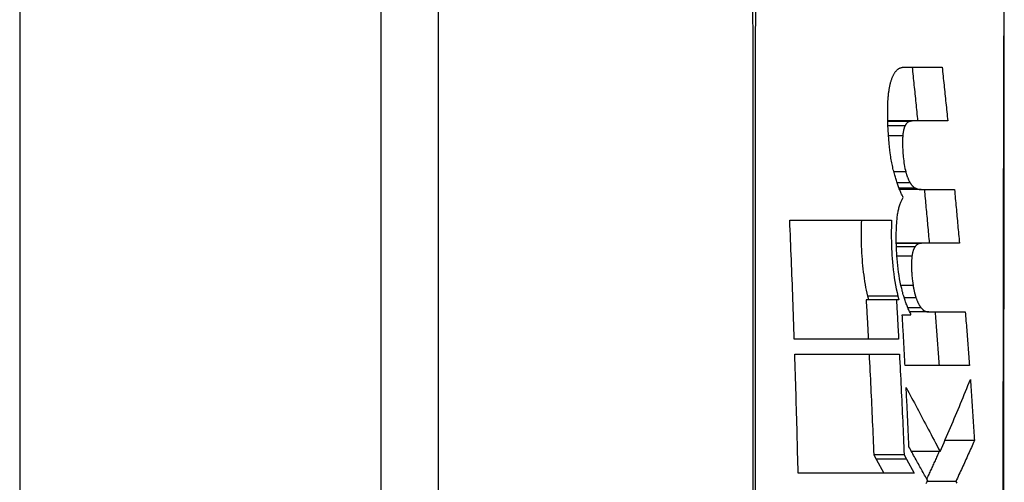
# Model space of a CAD drawing. Header units: inches. Extents: x 27 to 746, y 82 to 339.
# Tile 81 of 193: x 209.724 to 209.994, y 216.675 to 216.802. Entities that reach past the tile are written whole.
import ezdxf

# ---------------------------------------------------------------- set-up
doc = ezdxf.new("R2010")
doc.units = ezdxf.units.IN
doc.header["$MEASUREMENT"] = 0
doc.layers.add('Visible Edges(ANSI)', color=7, linetype='Continuous', lineweight=25)
doc.layers.add('Visible Tangent Edges(ANSI)', color=7, linetype='Continuous', lineweight=25)

msp = doc.modelspace()

# ---------------------------------------------------------------- linework, layer by layer
at = {"layer": 'Visible Edges(ANSI)'}
for p, q in [((209.82313, 217.93589), (209.82313, 194.21589)), ((209.83888, 216.1822), (209.83888, 217.03958)), ((209.9665, 216.78917), (209.97691, 216.78917)), ((209.96943, 216.77447), (209.96201, 216.77447)), ((209.97843, 216.77447), (209.96943, 216.77447)), ((209.97118, 216.75562), (209.96525, 216.75562)), ((209.97118, 216.75562), (209.98028, 216.75562)), ((209.93514, 216.74722), (209.96307, 216.74722)), ((209.97226, 216.74091), (209.96435, 216.74091)), ((209.98164, 216.74091), (209.97226, 216.74091)), ((209.96438, 216.72537), (209.95608, 216.72537)), ((209.96502, 216.72537), (209.96438, 216.72537)), ((209.97327, 216.72206), (209.96803, 216.72206)), ((209.97327, 216.72206), (209.98324, 216.72206)), ((209.96598, 216.72123), (209.96836, 216.72123)), ((209.96836, 216.72123), (209.96835, 216.72144)), ((209.96498, 216.71461), (209.9364, 216.71461)), ((209.93654, 216.71047), (209.9652, 216.71047)), ((209.98437, 216.70735), (209.96675, 216.70735)), ((209.98574, 216.68674), (209.97766, 216.68674)), ((209.96647, 216.68287), (209.95815, 216.68287)), ((209.95815, 216.68287), (209.95883, 216.68164)), ((209.95883, 216.68164), (209.96091, 216.67785)), ((209.96647, 216.68287), (209.96715, 216.68164)), ((209.96715, 216.68164), (209.96924, 216.67785)), ((209.97635, 216.68374), (209.96854, 216.68374)), ((209.96924, 216.67785), (209.93744, 216.67785)), ((209.98066, 216.67555), (209.97284, 216.67555))]:
    msp.add_line(p, q, dxfattribs=at)
at = {"layer": 'Visible Edges(ANSI)', "flags": 128}
for points in [[(209.99392, 216.42811), (209.99391, 216.4433), (209.99389, 216.45893), (209.99388, 216.47496), (209.99386, 216.49131), (209.99385, 216.50794), (209.99383, 216.52477), (209.99382, 216.54175), (209.99382, 216.55889), (209.99381, 216.57621), (209.99381, 216.59366), (209.9938, 216.61117), (209.99381, 216.62868), (209.99381, 216.64613), (209.99382, 216.66346), (209.99382, 216.68059), (209.99383, 216.69756), (209.99385, 216.71438), (209.99386, 216.731), (209.99388, 216.74734), (209.99389, 216.76335), (209.99391, 216.77898), (209.99392, 216.79415), (209.99394, 216.80884)], [(209.9625, 216.78368), (209.96255, 216.78391), (209.96259, 216.78413), (209.96264, 216.78435), (209.96269, 216.78456), (209.96274, 216.78477), (209.96279, 216.78497), (209.96285, 216.78516), (209.9629, 216.78535), (209.96296, 216.78554), (209.96302, 216.78572), (209.96308, 216.78589), (209.96314, 216.78606), (209.9632, 216.78623), (209.96327, 216.78639), (209.96333, 216.78654), (209.9634, 216.78669), (209.96347, 216.78684), (209.96354, 216.78698), (209.96361, 216.78711), (209.96368, 216.78724), (209.96375, 216.78737), (209.96382, 216.78749), (209.9639, 216.78761), (209.96397, 216.78772)], [(209.96397, 216.78772), (209.96407, 216.78786), (209.96416, 216.78798), (209.96426, 216.7881), (209.96436, 216.78821), (209.96446, 216.78831), (209.96456, 216.78841), (209.96466, 216.7885), (209.96476, 216.78859), (209.96487, 216.78866), (209.96497, 216.78873), (209.96508, 216.7888), (209.96519, 216.78886), (209.96529, 216.78891), (209.9654, 216.78896), (209.96551, 216.789), (209.96562, 216.78904), (209.96573, 216.78907), (209.96584, 216.7891), (209.96595, 216.78912), (209.96606, 216.78914), (209.96617, 216.78915), (209.96628, 216.78916), (209.96639, 216.78917), (209.9665, 216.78917)], [(209.96869, 216.78917), (209.96875, 216.78856), (209.96881, 216.78795), (209.96888, 216.78734), (209.96894, 216.78672), (209.969, 216.78611), (209.96907, 216.7855), (209.96913, 216.78489), (209.96919, 216.78427), (209.96926, 216.78366), (209.96932, 216.78305), (209.96938, 216.78243), (209.96945, 216.78182), (209.96951, 216.78121), (209.96957, 216.7806), (209.96963, 216.77998), (209.9697, 216.77937), (209.96976, 216.77876), (209.96982, 216.77814), (209.96988, 216.77753), (209.96994, 216.77692), (209.97001, 216.7763), (209.97007, 216.77569), (209.97013, 216.77508), (209.97019, 216.77447)], [(209.97691, 216.78917), (209.97698, 216.78856), (209.97704, 216.78795), (209.9771, 216.78734), (209.97717, 216.78672), (209.97723, 216.78611), (209.9773, 216.7855), (209.97736, 216.78489), (209.97742, 216.78427), (209.97749, 216.78366), (209.97755, 216.78305), (209.97761, 216.78243), (209.97768, 216.78182), (209.97774, 216.78121), (209.9778, 216.7806), (209.97787, 216.77998), (209.97793, 216.77937), (209.97799, 216.77876), (209.97806, 216.77814), (209.97812, 216.77753), (209.97818, 216.77692), (209.97824, 216.7763), (209.97831, 216.77569), (209.97837, 216.77508), (209.97843, 216.77447)], [(209.96198, 216.77747), (209.96198, 216.77776), (209.96199, 216.77804), (209.96199, 216.77832), (209.962, 216.77861), (209.96201, 216.77889), (209.96202, 216.77917), (209.96204, 216.77944), (209.96205, 216.77972), (209.96207, 216.77999), (209.96208, 216.78025), (209.9621, 216.78052), (209.96212, 216.78078), (209.96215, 216.78104), (209.96217, 216.7813), (209.9622, 216.78155), (209.96222, 216.7818), (209.96225, 216.78205), (209.96228, 216.78229), (209.96231, 216.78253), (209.96235, 216.78277), (209.96238, 216.783), (209.96242, 216.78323), (209.96246, 216.78346), (209.9625, 216.78368)], [(209.96382, 216.75991), (209.96372, 216.76028), (209.96363, 216.76064), (209.96353, 216.76102), (209.96344, 216.7614), (209.96336, 216.76178), (209.96327, 216.76217), (209.96319, 216.76256), (209.96311, 216.76296), (209.96303, 216.76337), (209.96296, 216.76378), (209.96289, 216.76419), (209.96282, 216.76462), (209.96275, 216.76511), (209.96266, 216.76571), (209.96257, 216.76645), (209.96247, 216.7673), (209.96238, 216.76828), (209.96228, 216.76939), (209.96219, 216.77062), (209.96211, 216.77198), (209.96204, 216.77337), (209.962, 216.77475), (209.96198, 216.77612), (209.96198, 216.77747)], [(209.96792, 216.77426), (209.96786, 216.77424), (209.96781, 216.77422), (209.96776, 216.7742), (209.96771, 216.77418), (209.96765, 216.77415), (209.9676, 216.77412), (209.96755, 216.77409), (209.9675, 216.77406), (209.96745, 216.77402), (209.9674, 216.77398), (209.96735, 216.77394), (209.9673, 216.7739), (209.96725, 216.77385), (209.9672, 216.7738), (209.96715, 216.77375), (209.96711, 216.77369), (209.96706, 216.77363), (209.96701, 216.77357), (209.96697, 216.7735), (209.96692, 216.77343), (209.96688, 216.77336), (209.96683, 216.77328), (209.96679, 216.7732), (209.96675, 216.77312)], [(209.96943, 216.77447), (209.96937, 216.77446), (209.96931, 216.77446), (209.96924, 216.77446), (209.96918, 216.77446), (209.96912, 216.77446), (209.96905, 216.77445), (209.96899, 216.77445), (209.96893, 216.77444), (209.96886, 216.77444), (209.9688, 216.77443), (209.96873, 216.77442), (209.96867, 216.77442), (209.96861, 216.77441), (209.96854, 216.7744), (209.96848, 216.77439), (209.96842, 216.77438), (209.96835, 216.77436), (209.96829, 216.77435), (209.96823, 216.77434), (209.96817, 216.77432), (209.9681, 216.77431), (209.96804, 216.77429), (209.96798, 216.77428), (209.96792, 216.77426)], [(209.96675, 216.77312), (209.96671, 216.77304), (209.96667, 216.77296), (209.96664, 216.77287), (209.9666, 216.77278), (209.96657, 216.77269), (209.96654, 216.7726), (209.9665, 216.7725), (209.96647, 216.7724), (209.96644, 216.77229), (209.96641, 216.77218), (209.96638, 216.77207), (209.96636, 216.77196), (209.96633, 216.77184), (209.9663, 216.77172), (209.96628, 216.77159), (209.96626, 216.77147), (209.96624, 216.77134), (209.96622, 216.77121), (209.9662, 216.77108), (209.96618, 216.77094), (209.96616, 216.7708), (209.96614, 216.77066), (209.96613, 216.77052), (209.96611, 216.77037)], [(209.96611, 216.77037), (209.96609, 216.77006), (209.96607, 216.76975), (209.96605, 216.76942), (209.96605, 216.76909), (209.96604, 216.76875), (209.96604, 216.76841), (209.96605, 216.76807), (209.96606, 216.76772), (209.96607, 216.76737), (209.96608, 216.76702), (209.9661, 216.76667), (209.96612, 216.76632), (209.96615, 216.76595), (209.96618, 216.76554), (209.96622, 216.76508), (209.96626, 216.76459), (209.96631, 216.76407), (209.96638, 216.76353), (209.96645, 216.76298), (209.96653, 216.76244), (209.96662, 216.76192), (209.96672, 216.7614), (209.96683, 216.76091), (209.96695, 216.76043)], [(209.96626, 216.75344), (209.96614, 216.75366), (209.96603, 216.75387), (209.96592, 216.7541), (209.96581, 216.75433), (209.9657, 216.75456), (209.96559, 216.7548), (209.96549, 216.75505), (209.96538, 216.7553), (209.96527, 216.75556), (209.96517, 216.75582), (209.96507, 216.75608), (209.96497, 216.75635), (209.96487, 216.75663), (209.96477, 216.75691), (209.96467, 216.75719), (209.96457, 216.75748), (209.96447, 216.75777), (209.96438, 216.75806), (209.96428, 216.75836), (209.96419, 216.75867), (209.9641, 216.75897), (209.964, 216.75928), (209.96391, 216.7596), (209.96382, 216.75991)], [(209.96695, 216.76043), (209.96699, 216.76028), (209.96703, 216.76012), (209.96708, 216.75997), (209.96712, 216.75982), (209.96717, 216.75968), (209.96721, 216.75953), (209.96726, 216.75939), (209.96731, 216.75925), (209.96736, 216.75912), (209.96741, 216.75898), (209.96746, 216.75885), (209.96751, 216.75873), (209.96756, 216.7586), (209.96761, 216.75848), (209.96766, 216.75836), (209.96771, 216.75824), (209.96777, 216.75813), (209.96782, 216.75802), (209.96787, 216.75791), (209.96793, 216.75781), (209.96798, 216.75771), (209.96804, 216.75761), (209.96809, 216.75752), (209.96815, 216.75743)], [(209.96815, 216.75743), (209.96821, 216.75733), (209.96827, 216.75724), (209.96833, 216.75716), (209.96839, 216.75707), (209.96845, 216.75699), (209.96851, 216.75691), (209.96857, 216.75684), (209.96863, 216.75676), (209.96869, 216.75669), (209.96876, 216.75663), (209.96882, 216.75656), (209.96888, 216.7565), (209.96894, 216.75644), (209.969, 216.75639), (209.96906, 216.75634), (209.96912, 216.75629), (209.96919, 216.75624), (209.96925, 216.75619), (209.96931, 216.75615), (209.96937, 216.75611), (209.96943, 216.75608), (209.96949, 216.75604), (209.96956, 216.75601), (209.96962, 216.75598)], [(209.96962, 216.75598), (209.96968, 216.75595), (209.96975, 216.75592), (209.96982, 216.75589), (209.96988, 216.75587), (209.96995, 216.75584), (209.97001, 216.75582), (209.97008, 216.7558), (209.97014, 216.75578), (209.97021, 216.75576), (209.97027, 216.75574), (209.97034, 216.75572), (209.9704, 216.75571), (209.97047, 216.75569), (209.97053, 216.75568), (209.9706, 216.75567), (209.97066, 216.75566), (209.97073, 216.75565), (209.97079, 216.75564), (209.97086, 216.75563), (209.97092, 216.75563), (209.97098, 216.75562), (209.97105, 216.75562), (209.97111, 216.75562), (209.97118, 216.75562)], [(209.97203, 216.75562), (209.97208, 216.755), (209.97214, 216.75439), (209.9722, 216.75378), (209.97226, 216.75317), (209.97231, 216.75255), (209.97237, 216.75194), (209.97243, 216.75133), (209.97248, 216.75072), (209.97254, 216.7501), (209.9726, 216.74949), (209.97265, 216.74888), (209.97271, 216.74827), (209.97277, 216.74765), (209.97282, 216.74704), (209.97288, 216.74643), (209.97293, 216.74581), (209.97299, 216.7452), (209.97304, 216.74459), (209.9731, 216.74398), (209.97315, 216.74336), (209.97321, 216.74275), (209.97326, 216.74214), (209.97332, 216.74152), (209.97337, 216.74091)], [(209.98028, 216.75562), (209.98034, 216.755), (209.9804, 216.75439), (209.98046, 216.75378), (209.98051, 216.75317), (209.98057, 216.75255), (209.98063, 216.75194), (209.98069, 216.75133), (209.98074, 216.75072), (209.9808, 216.7501), (209.98086, 216.74949), (209.98091, 216.74888), (209.98097, 216.74827), (209.98103, 216.74765), (209.98108, 216.74704), (209.98114, 216.74643), (209.9812, 216.74581), (209.98125, 216.7452), (209.98131, 216.74459), (209.98136, 216.74398), (209.98142, 216.74336), (209.98147, 216.74275), (209.98153, 216.74214), (209.98158, 216.74152), (209.98164, 216.74091)], [(209.9645, 216.74707), (209.96454, 216.74744), (209.96457, 216.7478), (209.96461, 216.74815), (209.96466, 216.74849), (209.96471, 216.74882), (209.96476, 216.74914), (209.96482, 216.74946), (209.96488, 216.74977), (209.96494, 216.75007), (209.96501, 216.75036), (209.96508, 216.75064), (209.96516, 216.75091), (209.96523, 216.75118), (209.96532, 216.75143), (209.9654, 216.75167), (209.96549, 216.7519), (209.96557, 216.75213), (209.96567, 216.75234), (209.96576, 216.75254), (209.96586, 216.75274), (209.96595, 216.75293), (209.96605, 216.75311), (209.96615, 216.75328), (209.96626, 216.75344)], [(209.9364, 216.71461), (209.93635, 216.71596), (209.93631, 216.71732), (209.93626, 216.71868), (209.93621, 216.72004), (209.93616, 216.7214), (209.93611, 216.72276), (209.93606, 216.72412), (209.93601, 216.72548), (209.93596, 216.72684), (209.93591, 216.7282), (209.93586, 216.72956), (209.93581, 216.73092), (209.93576, 216.73227), (209.9357, 216.73363), (209.93565, 216.73499), (209.93559, 216.73635), (209.93554, 216.73771), (209.93548, 216.73907), (209.93543, 216.74043), (209.93537, 216.74179), (209.93532, 216.74315), (209.93526, 216.7445), (209.9352, 216.74586), (209.93514, 216.74722)], [(209.95479, 216.74722), (209.95475, 216.74636), (209.95471, 216.74548), (209.95469, 216.7446), (209.95468, 216.7437), (209.95468, 216.7428), (209.95469, 216.74189), (209.95471, 216.74098), (209.95474, 216.74006), (209.95478, 216.73914), (209.95483, 216.73823), (209.95488, 216.73734), (209.95495, 216.73645), (209.95502, 216.73557), (209.9551, 216.7347), (209.9552, 216.73383), (209.9553, 216.73296), (209.95541, 216.73211), (209.95553, 216.73126), (209.95566, 216.73041), (209.9558, 216.72958), (209.95595, 216.72877), (209.95611, 216.72797), (209.95628, 216.72718), (209.95646, 216.72641)], [(209.96307, 216.74722), (209.96304, 216.74654), (209.96301, 216.74584), (209.96299, 216.74515), (209.96298, 216.74444), (209.96297, 216.74373), (209.96297, 216.74302), (209.96297, 216.7423), (209.96299, 216.74158), (209.963, 216.74085), (209.96303, 216.74013), (209.96306, 216.73936), (209.9631, 216.73853), (209.96316, 216.73764), (209.96322, 216.73669), (209.96331, 216.73569), (209.9634, 216.73465), (209.96352, 216.73357), (209.96365, 216.73249), (209.9638, 216.73143), (209.96396, 216.73039), (209.96414, 216.72936), (209.96433, 216.72836), (209.96454, 216.72738), (209.96476, 216.72641)], [(209.96582, 216.72843), (209.96562, 216.72929), (209.96543, 216.73018), (209.96526, 216.73109), (209.96511, 216.73203), (209.96497, 216.73297), (209.96485, 216.73391), (209.96474, 216.73482), (209.96465, 216.73571), (209.96458, 216.73657), (209.96451, 216.7374), (209.96446, 216.73818), (209.96442, 216.73892), (209.96439, 216.73963), (209.96436, 216.74033), (209.96435, 216.74102), (209.96433, 216.74172), (209.96433, 216.74241), (209.96433, 216.7431), (209.96434, 216.74378), (209.96436, 216.74446), (209.96438, 216.74512), (209.96442, 216.74578), (209.96446, 216.74643), (209.9645, 216.74707)], [(209.97078, 216.74081), (209.97072, 216.7408), (209.97066, 216.74079), (209.9706, 216.74077), (209.97055, 216.74076), (209.97049, 216.74074), (209.97043, 216.74072), (209.97038, 216.7407), (209.97032, 216.74067), (209.97027, 216.74064), (209.97021, 216.74061), (209.97016, 216.74058), (209.9701, 216.74055), (209.97005, 216.74051), (209.96999, 216.74047), (209.96994, 216.74043), (209.96988, 216.74038), (209.96983, 216.74033), (209.96978, 216.74028), (209.96973, 216.74023), (209.96967, 216.74018), (209.96962, 216.74012), (209.96957, 216.74006), (209.96952, 216.73999), (209.96947, 216.73993)], [(209.97226, 216.74091), (209.9722, 216.74091), (209.97214, 216.74091), (209.97208, 216.74091), (209.97201, 216.74091), (209.97195, 216.74091), (209.97189, 216.7409), (209.97183, 216.7409), (209.97177, 216.7409), (209.9717, 216.7409), (209.97164, 216.74089), (209.97158, 216.74089), (209.97152, 216.74088), (209.97146, 216.74088), (209.97139, 216.74087), (209.97133, 216.74087), (209.97127, 216.74086), (209.97121, 216.74086), (209.97115, 216.74085), (209.97108, 216.74085), (209.97102, 216.74084), (209.97096, 216.74083), (209.9709, 216.74082), (209.97084, 216.74081), (209.97078, 216.74081)], [(209.96947, 216.73993), (209.96942, 216.73986), (209.96938, 216.73979), (209.96933, 216.73972), (209.96929, 216.73964), (209.96925, 216.73956), (209.96921, 216.73948), (209.96917, 216.73939), (209.96913, 216.7393), (209.96909, 216.7392), (209.96905, 216.7391), (209.96901, 216.739), (209.96898, 216.73889), (209.96894, 216.73878), (209.96891, 216.73866), (209.96888, 216.73854), (209.96885, 216.73842), (209.96882, 216.7383), (209.96879, 216.73817), (209.96876, 216.73804), (209.96873, 216.7379), (209.96871, 216.73777), (209.96868, 216.73763), (209.96866, 216.73748), (209.96864, 216.73734)], [(209.96864, 216.73734), (209.96861, 216.73709), (209.96858, 216.73683), (209.96856, 216.73656), (209.96854, 216.73629), (209.96853, 216.73601), (209.96852, 216.73573), (209.96851, 216.73545), (209.96851, 216.73516), (209.96851, 216.73487), (209.96851, 216.73458), (209.96851, 216.73429), (209.96852, 216.734), (209.96853, 216.73371), (209.96854, 216.73341), (209.96855, 216.73311), (209.96857, 216.73282), (209.96859, 216.73252), (209.9686, 216.73222), (209.96863, 216.73189), (209.96866, 216.73152), (209.9687, 216.73108), (209.96876, 216.73057), (209.96885, 216.72997), (209.96895, 216.72926)], [(209.96835, 216.72144), (209.96823, 216.72167), (209.96811, 216.7219), (209.96799, 216.72214), (209.96787, 216.72239), (209.96776, 216.72264), (209.96764, 216.7229), (209.96753, 216.72316), (209.96742, 216.72343), (209.9673, 216.7237), (209.96719, 216.72398), (209.96709, 216.72426), (209.96698, 216.72456), (209.96687, 216.72485), (209.96677, 216.72515), (209.96667, 216.72546), (209.96656, 216.72577), (209.96646, 216.72608), (209.96637, 216.7264), (209.96627, 216.72673), (209.96618, 216.72706), (209.96609, 216.72739), (209.96599, 216.72773), (209.96591, 216.72808), (209.96582, 216.72843)], [(209.96895, 216.72926), (209.96897, 216.72911), (209.969, 216.72895), (209.96903, 216.7288), (209.96905, 216.72865), (209.96908, 216.72851), (209.96911, 216.72836), (209.96914, 216.72821), (209.96917, 216.72807), (209.9692, 216.72793), (209.96923, 216.72779), (209.96926, 216.72764), (209.96929, 216.72751), (209.96933, 216.72737), (209.96936, 216.72723), (209.9694, 216.7271), (209.96943, 216.72696), (209.96947, 216.72683), (209.96951, 216.7267), (209.96954, 216.72657), (209.96958, 216.72644), (209.96962, 216.72632), (209.96966, 216.72619), (209.9697, 216.72607), (209.96974, 216.72594)], [(209.95608, 216.72537), (209.9561, 216.72492), (209.95613, 216.72447), (209.95615, 216.72402), (209.95618, 216.72357), (209.95621, 216.72313), (209.95623, 216.72268), (209.95626, 216.72223), (209.95628, 216.72178), (209.95631, 216.72133), (209.95633, 216.72088), (209.95636, 216.72043), (209.95638, 216.71999), (209.95641, 216.71954), (209.95643, 216.71909), (209.95646, 216.71864), (209.95648, 216.71819), (209.95651, 216.71774), (209.95653, 216.7173), (209.95656, 216.71685), (209.95658, 216.7164), (209.9566, 216.71595), (209.95663, 216.7155), (209.95665, 216.71505), (209.95668, 216.71461)], [(209.95646, 216.72641), (209.95647, 216.72637), (209.95648, 216.72633), (209.95649, 216.72628), (209.9565, 216.72624), (209.95651, 216.72619), (209.95652, 216.72615), (209.95653, 216.72611), (209.95655, 216.72606), (209.95656, 216.72602), (209.95657, 216.72598), (209.95658, 216.72593), (209.95659, 216.72589), (209.9566, 216.72584), (209.95661, 216.7258), (209.95662, 216.72576), (209.95663, 216.72571), (209.95665, 216.72567), (209.95666, 216.72563), (209.95667, 216.72558), (209.95668, 216.72554), (209.95669, 216.7255), (209.9567, 216.72545), (209.95671, 216.72541), (209.95672, 216.72537)], [(209.96438, 216.72537), (209.9644, 216.72492), (209.96443, 216.72447), (209.96446, 216.72402), (209.96448, 216.72357), (209.96451, 216.72313), (209.96453, 216.72268), (209.96456, 216.72223), (209.96459, 216.72178), (209.96461, 216.72133), (209.96464, 216.72088), (209.96466, 216.72043), (209.96469, 216.71999), (209.96471, 216.71954), (209.96474, 216.71909), (209.96476, 216.71864), (209.96479, 216.71819), (209.96481, 216.71774), (209.96484, 216.7173), (209.96486, 216.71685), (209.96489, 216.7164), (209.96491, 216.71595), (209.96494, 216.7155), (209.96496, 216.71505), (209.96498, 216.71461)], [(209.96476, 216.72641), (209.96477, 216.72637), (209.96478, 216.72633), (209.96479, 216.72628), (209.9648, 216.72624), (209.96481, 216.72619), (209.96482, 216.72615), (209.96483, 216.72611), (209.96485, 216.72606), (209.96486, 216.72602), (209.96487, 216.72598), (209.96488, 216.72593), (209.96489, 216.72589), (209.9649, 216.72584), (209.96491, 216.7258), (209.96492, 216.72576), (209.96493, 216.72571), (209.96495, 216.72567), (209.96496, 216.72563), (209.96497, 216.72558), (209.96498, 216.72554), (209.96499, 216.7255), (209.965, 216.72545), (209.96501, 216.72541), (209.96502, 216.72537)], [(209.96974, 216.72594), (209.96979, 216.72579), (209.96984, 216.72565), (209.96989, 216.7255), (209.96994, 216.72536), (209.97, 216.72523), (209.97005, 216.72509), (209.97011, 216.72496), (209.97017, 216.72483), (209.97022, 216.72471), (209.97028, 216.72459), (209.97034, 216.72447), (209.9704, 216.72436), (209.97046, 216.72425), (209.97052, 216.72414), (209.97058, 216.72403), (209.97064, 216.72393), (209.9707, 216.72383), (209.97076, 216.72373), (209.97082, 216.72364), (209.97088, 216.72355), (209.97094, 216.72346), (209.971, 216.72337), (209.97107, 216.72328), (209.97113, 216.7232)], [(209.97113, 216.7232), (209.97122, 216.72309), (209.9713, 216.72299), (209.97139, 216.72289), (209.97148, 216.7228), (209.97157, 216.72271), (209.97166, 216.72264), (209.97175, 216.72257), (209.97184, 216.7225), (209.97193, 216.72244), (209.97202, 216.72239), (209.97211, 216.72234), (209.9722, 216.72229), (209.97229, 216.72225), (209.97238, 216.72222), (209.97247, 216.72219), (209.97256, 216.72216), (209.97265, 216.72213), (209.97274, 216.72211), (209.97283, 216.7221), (209.97292, 216.72208), (209.97301, 216.72207), (209.9731, 216.72207), (209.97318, 216.72206), (209.97327, 216.72206)], [(209.97496, 216.72206), (209.97501, 216.72145), (209.97506, 216.72084), (209.97511, 216.72022), (209.97515, 216.71961), (209.9752, 216.719), (209.97525, 216.71839), (209.9753, 216.71777), (209.97534, 216.71716), (209.97539, 216.71655), (209.97544, 216.71594), (209.97549, 216.71532), (209.97553, 216.71471), (209.97558, 216.7141), (209.97562, 216.71348), (209.97567, 216.71287), (209.97572, 216.71226), (209.97576, 216.71165), (209.97581, 216.71103), (209.97585, 216.71042), (209.9759, 216.70981), (209.97594, 216.70919), (209.97599, 216.70858), (209.97603, 216.70797), (209.97608, 216.70735)], [(209.98324, 216.72206), (209.98329, 216.72145), (209.98334, 216.72084), (209.98339, 216.72022), (209.98344, 216.71961), (209.98349, 216.719), (209.98354, 216.71839), (209.98359, 216.71777), (209.98363, 216.71716), (209.98368, 216.71655), (209.98373, 216.71594), (209.98378, 216.71532), (209.98382, 216.71471), (209.98387, 216.7141), (209.98392, 216.71348), (209.98396, 216.71287), (209.98401, 216.71226), (209.98406, 216.71165), (209.9841, 216.71103), (209.98415, 216.71042), (209.98419, 216.70981), (209.98424, 216.70919), (209.98428, 216.70858), (209.98433, 216.70797), (209.98437, 216.70735)], [(209.96675, 216.70735), (209.96672, 216.70793), (209.96669, 216.70851), (209.96666, 216.70909), (209.96662, 216.70967), (209.96659, 216.71025), (209.96656, 216.71083), (209.96653, 216.7114), (209.9665, 216.71198), (209.96647, 216.71256), (209.96644, 216.71314), (209.9664, 216.71372), (209.96637, 216.71429), (209.96634, 216.71487), (209.96631, 216.71545), (209.96628, 216.71603), (209.96624, 216.71661), (209.96621, 216.71719), (209.96618, 216.71776), (209.96615, 216.71834), (209.96611, 216.71892), (209.96608, 216.7195), (209.96605, 216.72008), (209.96601, 216.72065), (209.96598, 216.72123)], [(209.93744, 216.67785), (209.93741, 216.67921), (209.93737, 216.68057), (209.93734, 216.68193), (209.93731, 216.68329), (209.93728, 216.68465), (209.93724, 216.68601), (209.93721, 216.68737), (209.93717, 216.68873), (209.93714, 216.69009), (209.9371, 216.69145), (209.93706, 216.69281), (209.93703, 216.69417), (209.93699, 216.69552), (209.93695, 216.69688), (209.93691, 216.69824), (209.93687, 216.6996), (209.93683, 216.70096), (209.93679, 216.70232), (209.93675, 216.70368), (209.93671, 216.70503), (209.93667, 216.70639), (209.93662, 216.70775), (209.93658, 216.70911), (209.93654, 216.71047)], [(209.9569, 216.71047), (209.95695, 216.70932), (209.95701, 216.70817), (209.95707, 216.70702), (209.95713, 216.70587), (209.95719, 216.70472), (209.95724, 216.70357), (209.9573, 216.70242), (209.95735, 216.70127), (209.95741, 216.70012), (209.95746, 216.69897), (209.95751, 216.69782), (209.95757, 216.69667), (209.95762, 216.69552), (209.95767, 216.69437), (209.95772, 216.69322), (209.95777, 216.69207), (209.95782, 216.69092), (209.95787, 216.68977), (209.95792, 216.68862), (209.95797, 216.68747), (209.95801, 216.68632), (209.95806, 216.68517), (209.95811, 216.68402), (209.95815, 216.68287)], [(209.9652, 216.71047), (209.96526, 216.70932), (209.96532, 216.70817), (209.96538, 216.70702), (209.96544, 216.70587), (209.9655, 216.70472), (209.96556, 216.70357), (209.96561, 216.70242), (209.96567, 216.70127), (209.96572, 216.70012), (209.96578, 216.69897), (209.96583, 216.69782), (209.96588, 216.69667), (209.96594, 216.69552), (209.96599, 216.69437), (209.96604, 216.69322), (209.96609, 216.69207), (209.96614, 216.69092), (209.96619, 216.68977), (209.96624, 216.68862), (209.96629, 216.68747), (209.96634, 216.68632), (209.96638, 216.68517), (209.96643, 216.68402), (209.96647, 216.68287)], [(209.97635, 216.68374), (209.97671, 216.68455), (209.97706, 216.68537), (209.97742, 216.68619), (209.97778, 216.68702), (209.97813, 216.68784), (209.97849, 216.68866), (209.97884, 216.68948), (209.97919, 216.69031), (209.97954, 216.69113), (209.97989, 216.69195), (209.98024, 216.69278), (209.98059, 216.6936), (209.98093, 216.69443), (209.98128, 216.69525), (209.98162, 216.69608), (209.98196, 216.6969), (209.9823, 216.69773), (209.98264, 216.69856), (209.98298, 216.69938), (209.98332, 216.70021), (209.98365, 216.70104), (209.98399, 216.70186), (209.98432, 216.70269), (209.98465, 216.70352)], [(209.98465, 216.70352), (209.9847, 216.70282), (209.98475, 216.70212), (209.98479, 216.70142), (209.98484, 216.70072), (209.98489, 216.70002), (209.98494, 216.69932), (209.98499, 216.69863), (209.98503, 216.69793), (209.98508, 216.69723), (209.98513, 216.69653), (209.98517, 216.69583), (209.98522, 216.69513), (209.98526, 216.69443), (209.98531, 216.69373), (209.98535, 216.69303), (209.9854, 216.69233), (209.98544, 216.69163), (209.98549, 216.69094), (209.98553, 216.69024), (209.98557, 216.68954), (209.98562, 216.68884), (209.98566, 216.68814), (209.9857, 216.68744), (209.98574, 216.68674)], [(209.96705, 216.70134), (209.96743, 216.70063), (209.9678, 216.69992), (209.96817, 216.69922), (209.96854, 216.69851), (209.96892, 216.6978), (209.96929, 216.6971), (209.96966, 216.69639), (209.97004, 216.69568), (209.97041, 216.69497), (209.97079, 216.69425), (209.97117, 216.69353), (209.97155, 216.69281), (209.97193, 216.69209), (209.97232, 216.69136), (209.9727, 216.69063), (209.97309, 216.68989), (209.97349, 216.68914), (209.97388, 216.68839), (209.97428, 216.68764), (209.97469, 216.68687), (209.9751, 216.6861), (209.97551, 216.68532), (209.97593, 216.68453), (209.97635, 216.68374)], [(209.96779, 216.68508), (209.96776, 216.68576), (209.96774, 216.68644), (209.96771, 216.68712), (209.96768, 216.68779), (209.96765, 216.68847), (209.96762, 216.68915), (209.96759, 216.68983), (209.96756, 216.6905), (209.96753, 216.69118), (209.9675, 216.69186), (209.96747, 216.69254), (209.96744, 216.69321), (209.96741, 216.69389), (209.96738, 216.69457), (209.96735, 216.69524), (209.96731, 216.69592), (209.96728, 216.6966), (209.96725, 216.69728), (209.96722, 216.69795), (209.96718, 216.69863), (209.96715, 216.69931), (209.96712, 216.69999), (209.96709, 216.70066), (209.96705, 216.70134)], [(209.97294, 216.67576), (209.97273, 216.67614), (209.97252, 216.67651), (209.97231, 216.67689), (209.9721, 216.67727), (209.97189, 216.67765), (209.97168, 216.67803), (209.97147, 216.67842), (209.97126, 216.6788), (209.97104, 216.67919), (209.97083, 216.67957), (209.97062, 216.67996), (209.9704, 216.68035), (209.97019, 216.68074), (209.96997, 216.68113), (209.96975, 216.68152), (209.96954, 216.68192), (209.96932, 216.68231), (209.9691, 216.6827), (209.96889, 216.6831), (209.96867, 216.68349), (209.96845, 216.68389), (209.96823, 216.68429), (209.96801, 216.68468), (209.96779, 216.68508)], [(209.98574, 216.68674), (209.98554, 216.68627), (209.98533, 216.6858), (209.98512, 216.68534), (209.98491, 216.68487), (209.9847, 216.6844), (209.9845, 216.68394), (209.98429, 216.68347), (209.98408, 216.683), (209.98386, 216.68254), (209.98365, 216.68207), (209.98344, 216.68161), (209.98323, 216.68114), (209.98302, 216.68067), (209.98281, 216.68021), (209.98259, 216.67974), (209.98238, 216.67927), (209.98217, 216.67881), (209.98195, 216.67834), (209.98174, 216.67788), (209.98152, 216.67741), (209.98131, 216.67695), (209.98109, 216.67648), (209.98088, 216.67602), (209.98066, 216.67555)], [(209.97609, 216.68374), (209.97595, 216.68342), (209.97581, 216.68311), (209.97567, 216.6828), (209.97552, 216.68249), (209.97538, 216.68217), (209.97524, 216.68186), (209.9751, 216.68155), (209.97496, 216.68124), (209.97482, 216.68093), (209.97467, 216.68061), (209.97453, 216.6803), (209.97439, 216.67999), (209.97425, 216.67968), (209.9741, 216.67937), (209.97396, 216.67905), (209.97382, 216.67874), (209.97367, 216.67843), (209.97353, 216.67812), (209.97338, 216.67781), (209.97324, 216.6775), (209.9731, 216.67719), (209.97295, 216.67687), (209.97281, 216.67656), (209.97266, 216.67625)], [(209.97257, 216.67497), (209.97275, 216.67537), (209.97294, 216.67576)], [(209.98066, 216.67555), (209.98093, 216.67507)]]:
    msp.add_lwpolyline(points, dxfattribs=at)
at = {"layer": 'Visible Tangent Edges(ANSI)'}
for p, q in [((209.72413, 217.93589), (209.72413, 194.21589)), ((209.96792, 216.77426), (209.96201, 216.77426)), ((209.96675, 216.77312), (209.96205, 216.77312)), ((209.96611, 216.77037), (209.9622, 216.77037)), ((209.96695, 216.76043), (209.96368, 216.76043)), ((209.96815, 216.75743), (209.96459, 216.75743)), ((209.96962, 216.75598), (209.96511, 216.75598)), ((209.97078, 216.74081), (209.96435, 216.74081)), ((209.96947, 216.73993), (209.96438, 216.73993)), ((209.96864, 216.73734), (209.96452, 216.73734)), ((209.96895, 216.72926), (209.96563, 216.72926)), ((209.96476, 216.72641), (209.95646, 216.72641)), ((209.96974, 216.72594), (209.96651, 216.72594)), ((209.97113, 216.7232), (209.96751, 216.7232)), ((209.96715, 216.68164), (209.95883, 216.68164))]:
    msp.add_line(p, q, dxfattribs=at)
at = {"layer": 'Visible Tangent Edges(ANSI)', "flags": 128}
for points in [[(209.92498, 216.81818), (209.925, 216.78366), (209.92501, 216.74903), (209.92502, 216.71431), (209.92503, 216.67957), (209.92504, 216.64483), (209.92504, 216.61011), (209.92504, 216.57539), (209.92503, 216.54069), (209.92502, 216.50603), (209.92501, 216.47145), (209.925, 216.43699), (209.92498, 216.4027), (209.92496, 216.36857), (209.92494, 216.33463), (209.92491, 216.30091), (209.92489, 216.26743), (209.92486, 216.23422), (209.92484, 216.2013)], [(209.92583, 216.20255), (209.92582, 216.23534), (209.92582, 216.26843), (209.92582, 216.30179), (209.92582, 216.3354), (209.92581, 216.36923), (209.92581, 216.40325), (209.9258, 216.43744), (209.9258, 216.4718), (209.9258, 216.50629), (209.92579, 216.54086), (209.92579, 216.57548), (209.92579, 216.61011), (209.92579, 216.64475), (209.92579, 216.67939), (209.92579, 216.71405), (209.9258, 216.74867), (209.9258, 216.78321), (209.92581, 216.81763)], [(209.99377, 216.80664), (209.99373, 216.78904), (209.9937, 216.77081), (209.99366, 216.75203), (209.99363, 216.73274), (209.9936, 216.71303), (209.99358, 216.69301), (209.99356, 216.67273), (209.99354, 216.65224), (209.99353, 216.6316), (209.99353, 216.61086), (209.99353, 216.59009), (209.99354, 216.5694), (209.99356, 216.54887), (209.99358, 216.52857), (209.9936, 216.50856), (209.99363, 216.48889), (209.99367, 216.46964), (209.9937, 216.45086), (209.99373, 216.43263), (209.99377, 216.41505), (209.9938, 216.39817), (209.99383, 216.38202)]]:
    msp.add_lwpolyline(points, dxfattribs=at)

doc.saveas('drawing.dxf')
